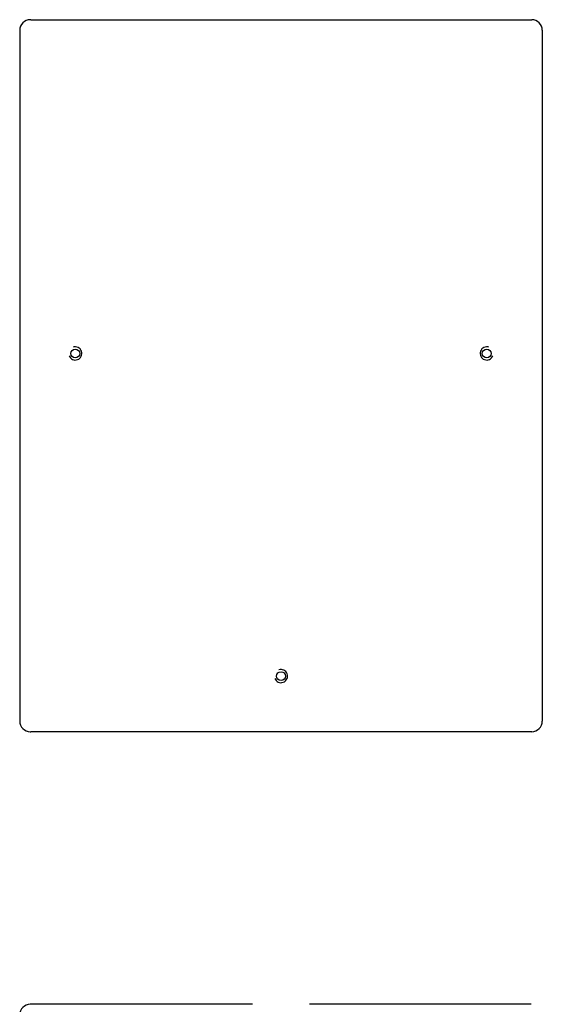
# Model space of a CAD drawing. Extents: x -12 to 2974, y -397 to 1816.
# Tile 3 of 4: x -12 to 458, y 931 to 1816. Entities that reach past the tile are written whole.
import ezdxf

# ---------------------------------------------------------------- set-up
doc = ezdxf.new("R2010")
doc.units = 0
doc.layers.add('KF_SWI_115E_BOTTOM', color=7, linetype='CONTINUOUS')
doc.layers.add('KF_SWI_115E_FRONT', color=7, linetype='CONTINUOUS')

# ---------------------------------------------------------------- blocks, each defined once
blk = doc.blocks.new('K_F_SWI_115E_BOTTOM')
at = {"layer": 'KF_SWI_115E_BOTTOM'}
for p, q in [((-225, 0), (-225.5, 0)), ((-225, 0), (225, 0)), ((225, 0), (225.5, 0)), ((-235, -9.5), (-235, -630.5)), ((235, -9.5), (235, -630.5)), ((-225.5, -640), (-225, -640)), ((225, -640), (-225, -640)), ((225.5, -640), (225, -640))]:
    blk.add_line(p, q, dxfattribs=at)
for centre in [(-185, -300), (185, -300), (0, -590)]:
    blk.add_circle(centre, 3.96, dxfattribs=at)
for centre, radius, start, end in [((-225.5, -9.5), 9.5, 90, 180), ((225.5, -9.5), 9.5, 0, 90), ((-185, -300), 5.91, 200, 110), ((185, -300), 5.91, 70, 340), ((0, -590), 5.91, 200, 110), ((-225.5, -630.5), 9.5, 180, 270), ((225.5, -630.5), 9.5, 270, 0)]:
    blk.add_arc(centre, radius, start, end, dxfattribs=at)
blk = doc.blocks.new('K_F_SWI_115E_FRONT')
at = {"layer": 'KF_SWI_115E_FRONT'}
for p, q in [((-225, 0), (-225.5, 0)), ((-25.5, 0), (-225, 0)), ((225, 0), (25.5, 0))]:
    blk.add_line(p, q, dxfattribs=at)
blk.add_arc((-225.5, -9.5), 9.5, 90, 180, dxfattribs=at)

msp = doc.modelspace()

# ---------------------------------------------------------------- block references
at = {"layer": 'KF_SWI_115E_BOTTOM'}
msp.add_blockref('K_F_SWI_115E_BOTTOM', (223.34, 1815.96), dxfattribs=at)
at = {"layer": 'KF_SWI_115E_FRONT'}
msp.add_blockref('K_F_SWI_115E_FRONT', (223.34, 930.97), dxfattribs=at)

doc.saveas('drawing.dxf')
